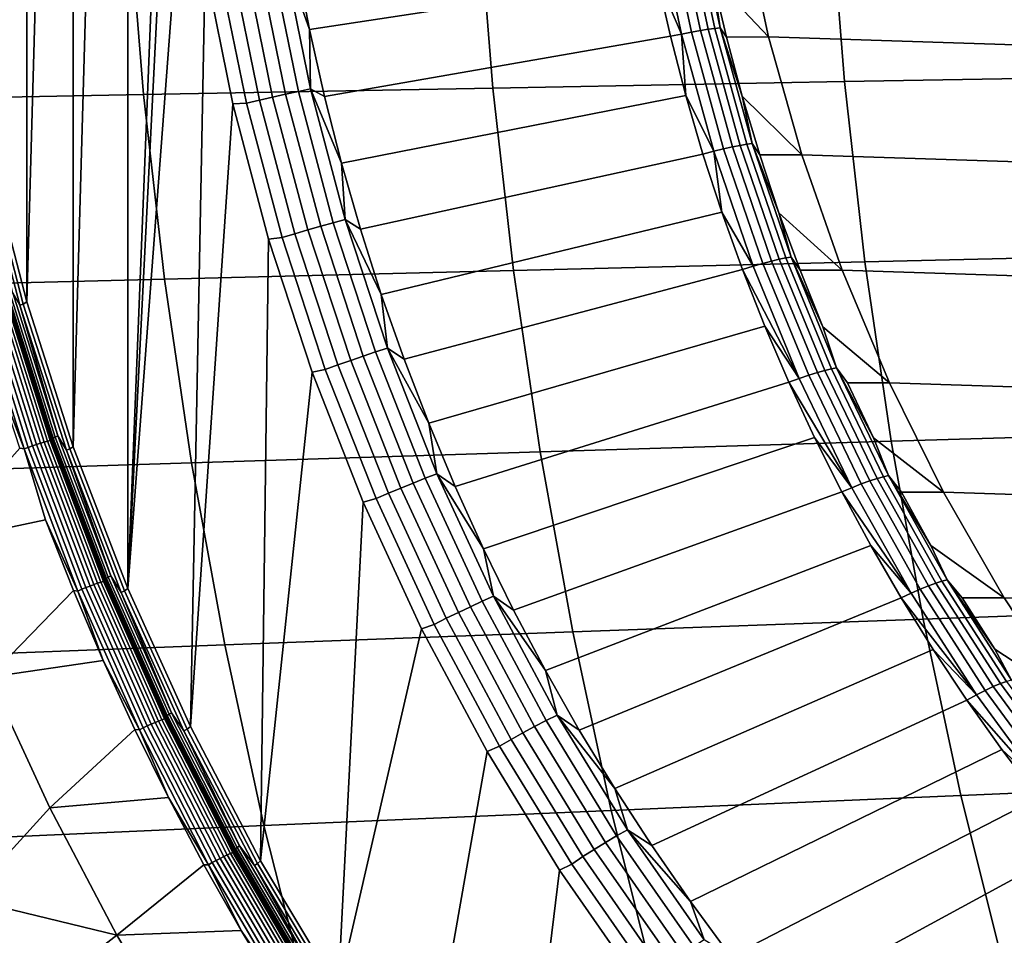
# Model space of a CAD drawing. Header units: metres. Extents: x -240 to 45, y -77 to 27.
# Tile 64 of 256: x -225.97 to -221.88, y -5.76 to -1.95. Entities that reach past the tile are written whole.
import ezdxf

# ---------------------------------------------------------------- set-up
doc = ezdxf.new("R2010")
doc.units = ezdxf.units.M
doc.layers.add('solid_102011X2', color=7, linetype='CONTINUOUS')

msp = doc.modelspace()

# ---------------------------------------------------------------- linework, layer by layer
at = {"layer": 'solid_102011X2'}
for points in [[(-225.521591, 4.31425, 274.42688), (-225.261688, 4.889122, 274.362061), (-225.349045, 0, 274.38385), (-225.521484, -4.31451, 274.426849)], [(-225.748535, -3.724988, 274.483459), (-225.748642, 3.72472, 274.48349), (-225.521591, 4.31425, 274.42688)], [(-225.748535, -3.724988, 274.483459), (-225.521591, 4.31425, 274.42688), (-225.521484, -4.31451, 274.426849)], [(-225.941925, -3.122922, 274.531677), (-225.942001, 3.122645, 274.531677), (-225.748642, 3.72472, 274.48349)], [(-225.941925, -3.122922, 274.531677), (-225.748642, 3.72472, 274.48349), (-225.748535, -3.724988, 274.483459)], [(-226.100983, -2.510355, 274.57132), (-226.101044, 2.510078, 274.57135), (-225.942001, 3.122645, 274.531677)], [(-226.100983, -2.510355, 274.57132), (-225.942001, 3.122645, 274.531677), (-225.941925, -3.122922, 274.531677)], [(-225.521484, -4.31451, 274.426849), (-225.349045, 0, 274.38385), (-225.332642, -0.576247, 274.379761)], [(-225.521484, -4.31451, 274.426849), (-225.332642, -0.576247, 274.379761), (-225.283188, -1.153233, 274.367432)], [(-223.042191, -1.018459, 276.315155), (-207.47673, -1.522566, 272.434235), (-207.584686, -2.020354, 272.461151), (-222.964722, -1.522566, 276.295837)], [(-225.521484, -4.31451, 274.426849), (-225.283188, -1.153233, 274.367432), (-225.200485, -1.728304, 274.346802), (-225.261566, -4.889376, 274.36203)], [(-224.064362, -1.470286, 301.693604), (-225.518875, -1.487967, 300.008423), (-225.456909, -2.259746, 299.966522), (-224.003525, -2.232889, 301.651642)], [(-222.600494, -1.45284, 303.363525), (-224.064362, -1.470286, 301.693604), (-224.003525, -2.232889, 301.651642), (-222.54071, -2.206389, 303.321533)], [(-221.128723, -1.435635, 305.018982), (-222.600494, -1.45284, 303.363525), (-222.54071, -2.206389, 303.321533), (-221.069962, -2.180256, 304.97702)], [(-225.518875, -1.487967, 300.008423), (-226.962509, -1.505879, 298.307037), (-226.899338, -2.286949, 298.265289), (-225.456909, -2.259746, 299.966522)], [(-223.219711, -2.008406, 275.290955), (-223.324982, -1.513009, 275.3172), (-223.282944, -1.507041, 275.353882), (-223.178085, -2.000484, 275.327759)], [(-223.219711, -2.008406, 275.290955), (-223.321594, -1.769477, 275.273254), (-223.324982, -1.513009, 275.3172)], [(-223.178085, -2.000484, 275.327759), (-223.282944, -1.507041, 275.353882), (-223.245163, -1.502054, 275.395111), (-223.140656, -1.993864, 275.369049)], [(-223.140656, -1.993864, 275.369049), (-223.245163, -1.502054, 275.395111), (-223.212143, -1.49811, 275.440308), (-223.10791, -1.988629, 275.414337)], [(-223.10791, -1.988629, 275.414337), (-223.212143, -1.49811, 275.440308), (-223.184296, -1.495259, 275.488953), (-223.080261, -1.984844, 275.463043)], [(-223.080261, -1.984844, 275.463043), (-223.184296, -1.495259, 275.488953), (-223.161972, -1.493537, 275.540436), (-223.05806, -1.982558, 275.514526)], [(-223.05806, -1.982558, 275.514526), (-223.161972, -1.493537, 275.540436), (-223.089905, -1.772403, 275.579865)], [(-223.321594, -1.769477, 275.273254), (-224.765747, -1.98924, 274.389343), (-224.819931, -1.70843, 274.402863), (-223.370743, -1.519814, 275.285522)], [(-223.140121, -1.522465, 275.592407), (-222.964722, -1.522566, 276.295837), (-222.85675, -2.020354, 276.26889), (-223.089905, -1.772403, 275.579865)], [(-222.964722, -1.522566, 276.295837), (-207.584686, -2.020354, 272.461151), (-207.722946, -2.510839, 272.495636), (-222.85675, -2.020354, 276.26889)], [(-225.089264, -1.719498, 274.332001), (-224.974121, -2.283257, 274.303314), (-225.02858, -2.296254, 274.30719), (-225.144379, -1.729286, 274.33606)], [(-225.033997, -1.709958, 274.334259), (-224.919495, -2.27059, 274.305695), (-224.974121, -2.283257, 274.303314), (-225.089264, -1.719498, 274.332001)], [(-224.979279, -1.700786, 274.342773), (-224.865387, -2.258411, 274.314362), (-224.919495, -2.27059, 274.305695), (-225.033997, -1.709958, 274.334259)], [(-224.925812, -1.692099, 274.357422), (-224.8125, -2.246876, 274.329193), (-224.865387, -2.258411, 274.314362), (-224.979279, -1.700786, 274.342773)], [(-224.874252, -1.684005, 274.378082), (-224.761475, -2.236128, 274.349945), (-224.8125, -2.246876, 274.329193), (-224.925812, -1.692099, 274.357422)], [(-224.874252, -1.684005, 274.378082), (-224.819931, -1.70843, 274.402863), (-224.765747, -1.98924, 274.389343)], [(-224.874252, -1.684005, 274.378082), (-224.765747, -1.98924, 274.389343), (-224.761475, -2.236128, 274.349945)], [(-225.261566, -4.889376, 274.36203), (-225.200485, -1.728304, 274.346802), (-225.084625, -2.298764, 274.317932)], [(-225.02858, -2.296254, 274.30719), (-225.084625, -2.298764, 274.317932), (-225.200485, -1.728304, 274.346802), (-225.144379, -1.729286, 274.33606)], [(-223.264999, -2.017462, 275.259155), (-224.703339, -2.268238, 274.373779), (-224.765747, -1.98924, 274.389343), (-223.321594, -1.769477, 275.273254)], [(-223.219711, -2.008406, 275.290955), (-223.264999, -2.017462, 275.259155), (-223.321594, -1.769477, 275.273254)], [(-223.032089, -2.020593, 275.56546), (-223.089905, -1.772403, 275.579865), (-222.85675, -2.020354, 276.26889)], [(-223.05806, -1.982558, 275.514526), (-223.089905, -1.772403, 275.579865), (-223.032089, -2.020593, 275.56546)], [(-224.761475, -2.236128, 274.349945), (-224.765747, -1.98924, 274.389343), (-224.703339, -2.268238, 274.373779)], [(-223.085052, -2.496184, 275.257385), (-223.219711, -2.008406, 275.290955), (-223.178085, -2.000484, 275.327759), (-223.043945, -2.486339, 275.294312)], [(-223.043945, -2.486339, 275.294312), (-223.178085, -2.000484, 275.327759), (-223.140656, -1.993864, 275.369049), (-223.006973, -2.478111, 275.335724)], [(-223.006973, -2.478111, 275.335724), (-223.140656, -1.993864, 275.369049), (-223.10791, -1.988629, 275.414337), (-222.974579, -2.471604, 275.381073)], [(-222.974579, -2.471604, 275.381073), (-223.10791, -1.988629, 275.414337), (-223.080261, -1.984844, 275.463043), (-222.947174, -2.466901, 275.42984)], [(-222.947174, -2.466901, 275.42984), (-223.080261, -1.984844, 275.463043), (-223.05806, -1.982558, 275.514526), (-222.925125, -2.464059, 275.481384)], [(-223.05806, -1.982558, 275.514526), (-223.032089, -2.020593, 275.56546), (-222.966736, -2.26679, 275.549164)], [(-222.925125, -2.464059, 275.481384), (-223.05806, -1.982558, 275.514526), (-222.966736, -2.26679, 275.549164)], [(-223.201019, -2.263537, 275.243195), (-224.632797, -2.545169, 274.356201), (-224.703339, -2.268238, 274.373779), (-223.264999, -2.017462, 275.259155)], [(-223.219711, -2.008406, 275.290955), (-223.201019, -2.263537, 275.243195), (-223.264999, -2.017462, 275.259155)], [(-223.085052, -2.496184, 275.257385), (-223.201019, -2.263537, 275.243195), (-223.219711, -2.008406, 275.290955)], [(-222.966736, -2.26679, 275.549164), (-223.032089, -2.020593, 275.56546), (-222.85675, -2.020354, 276.26889), (-222.718491, -2.510839, 276.234436)], [(-222.85675, -2.020354, 276.26889), (-207.722946, -2.510839, 272.495636), (-207.890717, -2.991101, 272.537445), (-222.718491, -2.510839, 276.234436)], [(-222.54071, -2.206389, 303.321533), (-224.003525, -2.232889, 301.651642), (-223.917648, -2.992098, 301.592407), (-222.45636, -2.956579, 303.262299)], [(-221.069962, -2.180256, 304.97702), (-222.54071, -2.206389, 303.321533), (-222.45636, -2.956579, 303.262299), (-220.987045, -2.921549, 304.917816)], [(-224.003525, -2.232889, 301.651642), (-225.456909, -2.259746, 299.966522), (-225.369446, -3.028093, 299.90741), (-223.917648, -2.992098, 301.592407)], [(-224.8125, -2.246876, 274.329193), (-224.667496, -2.79376, 274.29303), (-224.71965, -2.808104, 274.278046), (-224.865387, -2.258411, 274.314362)], [(-224.761475, -2.236128, 274.349945), (-224.617172, -2.780396, 274.313995), (-224.667496, -2.79376, 274.29303), (-224.8125, -2.246876, 274.329193)], [(-224.761475, -2.236128, 274.349945), (-224.703339, -2.268238, 274.373779), (-224.632797, -2.545169, 274.356201)], [(-224.761475, -2.236128, 274.349945), (-224.632797, -2.545169, 274.356201), (-224.617172, -2.780396, 274.313995)], [(-225.456909, -2.259746, 299.966522), (-226.899338, -2.286949, 298.265289), (-226.810211, -3.06455, 298.206329), (-225.369446, -3.028093, 299.90741)], [(-224.974121, -2.283257, 274.303314), (-224.826767, -2.838997, 274.266571), (-224.880402, -2.855158, 274.270233), (-225.02858, -2.296254, 274.30719)], [(-224.919495, -2.27059, 274.305695), (-224.772964, -2.823246, 274.269165), (-224.826767, -2.838997, 274.266571), (-224.974121, -2.283257, 274.303314)], [(-224.865387, -2.258411, 274.314362), (-224.71965, -2.808104, 274.278046), (-224.772964, -2.823246, 274.269165), (-224.919495, -2.27059, 274.305695)], [(-223.12973, -2.507467, 275.225433), (-224.554153, -2.819779, 274.336609), (-224.632797, -2.545169, 274.356201), (-223.201019, -2.263537, 275.243195)], [(-223.085052, -2.496184, 275.257385), (-223.12973, -2.507467, 275.225433), (-223.201019, -2.263537, 275.243195)], [(-222.893906, -2.510753, 275.531006), (-222.966736, -2.26679, 275.549164), (-222.718491, -2.510839, 276.234436)], [(-222.925125, -2.464059, 275.481384), (-222.966736, -2.26679, 275.549164), (-222.893906, -2.510753, 275.531006)], [(-225.261566, -4.889376, 274.36203), (-225.084625, -2.298764, 274.317932), (-224.935944, -2.86192, 274.280853), (-224.96965, -5.44767, 274.289246)], [(-224.880402, -2.855158, 274.270233), (-224.935944, -2.86192, 274.280853), (-225.084625, -2.298764, 274.317932), (-225.02858, -2.296254, 274.30719)], [(-223.085052, -2.496184, 275.257385), (-223.051178, -2.749021, 275.205841), (-223.12973, -2.507467, 275.225433)], [(-222.921509, -2.974494, 275.216614), (-223.085052, -2.496184, 275.257385), (-223.043945, -2.486339, 275.294312), (-222.881058, -2.962762, 275.253693)], [(-222.921509, -2.974494, 275.216614), (-223.051178, -2.749021, 275.205841), (-223.085052, -2.496184, 275.257385)], [(-222.881058, -2.962762, 275.253693), (-223.043945, -2.486339, 275.294312), (-223.006973, -2.478111, 275.335724), (-222.844604, -2.952958, 275.295227)], [(-222.844604, -2.952958, 275.295227), (-223.006973, -2.478111, 275.335724), (-222.974579, -2.471604, 275.381073), (-222.812637, -2.945204, 275.340698)], [(-222.812637, -2.945204, 275.340698), (-222.974579, -2.471604, 275.381073), (-222.947174, -2.466901, 275.42984), (-222.785553, -2.939599, 275.389557)], [(-222.785553, -2.939599, 275.389557), (-222.947174, -2.466901, 275.42984), (-222.925125, -2.464059, 275.481384), (-222.763687, -2.936213, 275.441132)], [(-222.925125, -2.464059, 275.481384), (-222.893906, -2.510753, 275.531006), (-222.81369, -2.75224, 275.511017)], [(-222.763687, -2.936213, 275.441132), (-222.925125, -2.464059, 275.481384), (-222.81369, -2.75224, 275.511017)], [(-225.971237, -3.136282, 274.545197), (-226.130981, -2.521943, 274.585022), (-226.116165, -2.518056, 274.576691), (-225.956665, -3.131448, 274.536926)], [(-226.000137, -3.085296, 274.559998), (-226.130981, -2.521943, 274.585022), (-225.971237, -3.136282, 274.545197)], [(-225.956665, -3.131448, 274.536926), (-226.116165, -2.518056, 274.576691), (-226.100983, -2.510355, 274.57132), (-225.941925, -3.122922, 274.531677)], [(-223.051178, -2.749021, 275.205841), (-224.467514, -3.091818, 274.315002), (-224.554153, -2.819779, 274.336609), (-223.12973, -2.507467, 275.225433)], [(-222.893906, -2.510753, 275.531006), (-222.718491, -2.510839, 276.234436), (-222.55072, -2.991101, 276.192596), (-222.81369, -2.75224, 275.511017)], [(-222.718491, -2.510839, 276.234436), (-207.890717, -2.991101, 272.537445), (-208.087296, -3.459255, 272.586456), (-222.55072, -2.991101, 276.192596)], [(-224.617172, -2.780396, 274.313995), (-224.632797, -2.545169, 274.356201), (-224.554153, -2.819779, 274.336609)], [(-224.617172, -2.780396, 274.313995), (-224.441833, -3.314898, 274.270264), (-224.491318, -3.330831, 274.249115), (-224.667496, -2.79376, 274.29303)], [(-224.617172, -2.780396, 274.313995), (-224.554153, -2.819779, 274.336609), (-224.467514, -3.091818, 274.315002)], [(-224.617172, -2.780396, 274.313995), (-224.467514, -3.091818, 274.315002), (-224.441833, -3.314898, 274.270264)], [(-222.965439, -2.987968, 275.184479), (-224.37294, -3.361035, 274.291412), (-224.467514, -3.091818, 274.315002), (-223.051178, -2.749021, 275.205841)], [(-222.921509, -2.974494, 275.216614), (-222.965439, -2.987968, 275.184479), (-223.051178, -2.749021, 275.205841)], [(-222.726135, -2.991013, 275.489166), (-222.81369, -2.75224, 275.511017), (-222.55072, -2.991101, 276.192596)], [(-222.763687, -2.936213, 275.441132), (-222.81369, -2.75224, 275.511017), (-222.726135, -2.991013, 275.489166)], [(-224.772964, -2.823246, 274.269165), (-224.594925, -3.365986, 274.224792), (-224.647736, -3.384765, 274.221924), (-224.826767, -2.838997, 274.266571)], [(-224.71965, -2.808104, 274.278046), (-224.542572, -3.347932, 274.233887), (-224.594925, -3.365986, 274.224792), (-224.772964, -2.823246, 274.269165)], [(-224.667496, -2.79376, 274.29303), (-224.491318, -3.330831, 274.249115), (-224.542572, -3.347932, 274.233887), (-224.71965, -2.808104, 274.278046)], [(-224.96965, -5.44767, 274.289246), (-224.935944, -2.86192, 274.280853), (-224.755051, -3.415118, 274.235748)], [(-224.700348, -3.404032, 274.225342), (-224.755051, -3.415118, 274.235748), (-224.935944, -2.86192, 274.280853), (-224.880402, -2.855158, 274.270233)], [(-224.826767, -2.838997, 274.266571), (-224.647736, -3.384765, 274.221924), (-224.700348, -3.404032, 274.225342), (-224.880402, -2.855158, 274.270233)], [(-222.65419, -3.416603, 275.247772), (-222.844604, -2.952958, 275.295227), (-222.812637, -2.945204, 275.340698), (-222.622726, -3.407632, 275.293365)], [(-222.622726, -3.407632, 275.293365), (-222.812637, -2.945204, 275.340698), (-222.785553, -2.939599, 275.389557), (-222.596008, -3.401146, 275.342285)], [(-222.596008, -3.401146, 275.342285), (-222.785553, -2.939599, 275.389557), (-222.763687, -2.936213, 275.441132), (-222.574356, -3.397229, 275.393921)], [(-222.763687, -2.936213, 275.441132), (-222.726135, -2.991013, 275.489166), (-222.631363, -3.226836, 275.465546)], [(-222.574356, -3.397229, 275.393921), (-222.763687, -2.936213, 275.441132), (-222.631363, -3.226836, 275.465546)], [(-220.987045, -2.921549, 304.917816), (-222.45636, -2.956579, 303.262299), (-222.347549, -3.70227, 303.185883), (-220.880096, -3.658386, 304.841492)], [(-222.872604, -3.224082, 275.161316), (-224.270508, -3.627185, 274.265869), (-224.37294, -3.361035, 274.291412), (-222.965439, -2.987968, 275.184479)], [(-222.45636, -2.956579, 303.262299), (-223.917648, -2.992098, 301.592407), (-223.8069, -3.746763, 301.516052), (-222.347549, -3.70227, 303.185883)], [(-222.729706, -3.44152, 275.168793), (-222.965439, -2.987968, 275.184479), (-222.921509, -2.974494, 275.216614)], [(-222.729706, -3.44152, 275.168793), (-222.872604, -3.224082, 275.161316), (-222.965439, -2.987968, 275.184479)], [(-222.729706, -3.44152, 275.168793), (-222.921509, -2.974494, 275.216614), (-222.881058, -2.962762, 275.253693), (-222.690002, -3.427946, 275.206055)], [(-222.690002, -3.427946, 275.206055), (-222.881058, -2.962762, 275.253693), (-222.844604, -2.952958, 275.295227), (-222.65419, -3.416603, 275.247772)], [(-225.369446, -3.028093, 299.90741), (-226.810211, -3.06455, 298.206329), (-226.695251, -3.837506, 298.13028), (-225.256638, -3.791848, 299.831177)], [(-223.917648, -2.992098, 301.592407), (-225.369446, -3.028093, 299.90741), (-225.256638, -3.791848, 299.831177), (-223.8069, -3.746763, 301.516052)], [(-222.726135, -2.991013, 275.489166), (-222.55072, -2.991101, 276.192596), (-222.354156, -3.459255, 276.143585), (-222.631363, -3.226836, 275.465546)], [(-222.55072, -2.991101, 276.192596), (-208.087296, -3.459255, 272.586456), (-208.312271, -3.914308, 272.642548), (-222.354156, -3.459255, 276.143585)], [(-225.90126, -3.716065, 274.565582), (-226.090683, -3.115458, 274.612854), (-226.073792, -3.111061, 274.618683), (-225.884644, -3.710819, 274.571472)], [(-225.884644, -3.710819, 274.571472), (-226.073792, -3.111061, 274.618683), (-226.058167, -3.107241, 274.627594), (-225.869247, -3.706262, 274.580444)], [(-225.869247, -3.706262, 274.580444), (-226.058167, -3.107241, 274.627594), (-226.044312, -3.104128, 274.639313), (-225.855591, -3.702548, 274.592194)], [(-225.855591, -3.702548, 274.592194), (-226.044312, -3.104128, 274.639313), (-226.032715, -3.101827, 274.653381), (-225.844131, -3.699801, 274.606323)], [(-225.844131, -3.699801, 274.606323), (-226.032715, -3.101827, 274.653381), (-226.023773, -3.100415, 274.669403), (-225.835266, -3.698116, 274.622375)], [(-225.840134, -3.696325, 274.591583), (-226.028488, -3.098953, 274.63855), (-226.028366, -3.097686, 274.621155), (-225.840103, -3.694813, 274.574188)], [(-225.840134, -3.696325, 274.591583), (-226.009644, -3.155184, 274.651611), (-226.028488, -3.098953, 274.63855)], [(-225.840103, -3.694813, 274.574188), (-226.028366, -3.097686, 274.621155), (-226.025345, -3.095613, 274.604095), (-225.837204, -3.69234, 274.557159)], [(-225.837204, -3.69234, 274.557159), (-226.025345, -3.095613, 274.604095), (-226.019501, -3.092796, 274.587891), (-225.831528, -3.68898, 274.541016)], [(-226.023773, -3.100415, 274.669403), (-226.001968, -3.154835, 274.682831), (-225.940689, -3.358586, 274.667542)], [(-226.023773, -3.100415, 274.669403), (-225.940689, -3.358586, 274.667542), (-225.875595, -3.561074, 274.651276)], [(-225.835266, -3.698116, 274.622375), (-226.023773, -3.100415, 274.669403), (-225.875595, -3.561074, 274.651276)], [(-225.831528, -3.68898, 274.541016), (-226.019501, -3.092796, 274.587891), (-226.011017, -3.089322, 274.573029), (-225.823242, -3.684836, 274.526215)], [(-225.823242, -3.684836, 274.526215), (-226.011017, -3.089322, 274.573029), (-226.000137, -3.085296, 274.559998), (-225.812607, -3.680034, 274.513245)], [(-225.812607, -3.680034, 274.513245), (-226.000137, -3.085296, 274.559998), (-225.971237, -3.136282, 274.545197)], [(-224.441833, -3.314898, 274.270264), (-224.467514, -3.091818, 274.315002), (-224.37294, -3.361035, 274.291412)], [(-225.952713, -3.734077, 274.567841), (-226.143051, -3.130558, 274.615326), (-226.1259, -3.125374, 274.611145), (-225.935883, -3.727894, 274.563721)], [(-225.952713, -3.734077, 274.567841), (-226.070724, -3.42939, 274.600525), (-226.143051, -3.130558, 274.615326)], [(-225.935883, -3.727894, 274.563721), (-226.1259, -3.125374, 274.611145), (-226.108246, -3.120283, 274.610321), (-225.918533, -3.721821, 274.562988)], [(-225.918533, -3.721821, 274.562988), (-226.108246, -3.120283, 274.610321), (-226.090683, -3.115458, 274.612854), (-225.90126, -3.716065, 274.565582)], [(-225.777115, -3.740002, 274.496796), (-225.971237, -3.136282, 274.545197), (-225.956665, -3.131448, 274.536926), (-225.762848, -3.734238, 274.488586)], [(-225.812607, -3.680034, 274.513245), (-225.971237, -3.136282, 274.545197), (-225.777115, -3.740002, 274.496796)], [(-225.762848, -3.734238, 274.488586), (-225.956665, -3.131448, 274.536926), (-225.941925, -3.122922, 274.531677), (-225.748535, -3.724988, 274.483459)], [(-226.001968, -3.154835, 274.682831), (-226.009644, -3.155184, 274.651611), (-225.948349, -3.358985, 274.636322), (-225.940689, -3.358586, 274.667542)], [(-225.840134, -3.696325, 274.591583), (-225.948349, -3.358985, 274.636322), (-226.009644, -3.155184, 274.651611)], [(-222.772751, -3.457137, 275.136414), (-224.160339, -3.890024, 274.238403), (-224.270508, -3.627185, 274.265869), (-222.872604, -3.224082, 275.161316)], [(-222.729706, -3.44152, 275.168793), (-222.772751, -3.457137, 275.136414), (-222.872604, -3.224082, 275.161316)], [(-222.574356, -3.397229, 275.393921), (-222.631363, -3.226836, 275.465546), (-222.354156, -3.459255, 276.143585), (-222.529449, -3.459475, 275.440125)], [(-224.441833, -3.314898, 274.270264), (-224.236084, -3.837756, 274.218964), (-224.284576, -3.856203, 274.197571), (-224.491318, -3.330831, 274.249115)], [(-224.441833, -3.314898, 274.270264), (-224.37294, -3.361035, 274.291412), (-224.270508, -3.627185, 274.265869)], [(-224.441833, -3.314898, 274.270264), (-224.270508, -3.627185, 274.265869), (-224.236084, -3.837756, 274.218964)], [(-224.542572, -3.347932, 274.233887), (-224.334763, -3.876001, 274.182068), (-224.386002, -3.896903, 274.172699), (-224.594925, -3.365986, 274.224792)], [(-224.491318, -3.330831, 274.249115), (-224.284576, -3.856203, 274.197571), (-224.334763, -3.876001, 274.182068), (-224.542572, -3.347932, 274.233887)], [(-225.940689, -3.358586, 274.667542), (-225.948349, -3.358985, 274.636322), (-225.883209, -3.561516, 274.620087), (-225.875595, -3.561074, 274.651276)], [(-225.840134, -3.696325, 274.591583), (-225.883209, -3.561516, 274.620087), (-225.948349, -3.358985, 274.636322)], [(-224.647736, -3.384765, 274.221924), (-224.437653, -3.918643, 274.169556), (-224.489059, -3.940949, 274.172668), (-224.700348, -3.404032, 274.225342)], [(-224.594925, -3.365986, 274.224792), (-224.386002, -3.896903, 274.172699), (-224.437653, -3.918643, 274.169556), (-224.647736, -3.384765, 274.221924)], [(-222.379242, -3.849792, 275.288239), (-222.596008, -3.401146, 275.342285), (-222.574356, -3.397229, 275.393921), (-222.357834, -3.845358, 275.339935)], [(-222.574356, -3.397229, 275.393921), (-222.529449, -3.459475, 275.440125), (-222.420486, -3.688698, 275.412964)], [(-222.357834, -3.845358, 275.339935), (-222.574356, -3.397229, 275.393921), (-222.420486, -3.688698, 275.412964)], [(-225.952713, -3.734077, 274.567841), (-225.97142, -3.730581, 274.575745), (-226.070724, -3.42939, 274.600525)], [(-224.96965, -5.44767, 274.289246), (-224.755051, -3.415118, 274.235748), (-224.542786, -3.955895, 274.182831), (-224.646729, -5.987534, 274.20874)], [(-224.489059, -3.940949, 274.172668), (-224.542786, -3.955895, 274.182831), (-224.755051, -3.415118, 274.235748), (-224.700348, -3.404032, 274.225342)], [(-222.510376, -3.895491, 275.114105), (-222.729706, -3.44152, 275.168793), (-222.690002, -3.427946, 275.206055), (-222.471527, -3.880127, 275.151581)], [(-222.471527, -3.880127, 275.151581), (-222.690002, -3.427946, 275.206055), (-222.65419, -3.416603, 275.247772), (-222.436447, -3.867287, 275.193481)], [(-222.436447, -3.867287, 275.193481), (-222.65419, -3.416603, 275.247772), (-222.622726, -3.407632, 275.293365), (-222.405548, -3.857133, 275.239227)], [(-222.405548, -3.857133, 275.239227), (-222.622726, -3.407632, 275.293365), (-222.596008, -3.401146, 275.342285), (-222.379242, -3.849792, 275.288239)], [(-222.665985, -3.686911, 275.109802), (-224.042511, -4.149312, 274.209015), (-224.160339, -3.890024, 274.238403), (-222.772751, -3.457137, 275.136414)], [(-222.510376, -3.895491, 275.114105), (-222.772751, -3.457137, 275.136414), (-222.729706, -3.44152, 275.168793)], [(-222.510376, -3.895491, 275.114105), (-222.665985, -3.686911, 275.109802), (-222.772751, -3.457137, 275.136414)], [(-222.420486, -3.688698, 275.412964), (-222.529449, -3.459475, 275.440125), (-222.354156, -3.459255, 276.143585), (-222.129181, -3.914308, 276.087494)], [(-222.354156, -3.459255, 276.143585), (-208.312271, -3.914308, 272.642548), (-208.564392, -4.353688, 272.705414), (-222.129181, -3.914308, 276.087494)], [(-225.875595, -3.561074, 274.651276), (-225.883209, -3.561516, 274.620087), (-225.814301, -3.762698, 274.602905), (-225.806702, -3.762222, 274.634094)], [(-225.840134, -3.696325, 274.591583), (-225.814301, -3.762698, 274.602905), (-225.883209, -3.561516, 274.620087)], [(-225.835266, -3.698116, 274.622375), (-225.875595, -3.561074, 274.651276), (-225.806702, -3.762222, 274.634094)], [(-224.236084, -3.837756, 274.218964), (-224.270508, -3.627185, 274.265869), (-224.160339, -3.890024, 274.238403)], [(-225.610825, -4.273138, 274.485992), (-225.831528, -3.68898, 274.541016), (-225.823242, -3.684836, 274.526215), (-225.602798, -4.268338, 274.471252)], [(-225.602798, -4.268338, 274.471252), (-225.823242, -3.684836, 274.526215), (-225.812607, -3.680034, 274.513245), (-225.592453, -4.262775, 274.458374)], [(-225.592453, -4.262775, 274.458374), (-225.812607, -3.680034, 274.513245), (-225.777115, -3.740002, 274.496796)], [(-220.880096, -3.658386, 304.841492), (-222.347549, -3.70227, 303.185883), (-222.214478, -4.442327, 303.092438), (-220.749298, -4.389645, 304.748108)], [(-225.712784, -4.318279, 274.508087), (-225.935883, -3.727894, 274.563721), (-225.918533, -3.721821, 274.562988), (-225.695801, -4.311244, 274.507446)], [(-225.695801, -4.311244, 274.507446), (-225.918533, -3.721821, 274.562988), (-225.90126, -3.716065, 274.565582), (-225.678879, -4.304575, 274.510132)], [(-225.678879, -4.304575, 274.510132), (-225.90126, -3.716065, 274.565582), (-225.884644, -3.710819, 274.571472), (-225.662567, -4.298498, 274.516113)], [(-225.662567, -4.298498, 274.516113), (-225.884644, -3.710819, 274.571472), (-225.869247, -3.706262, 274.580444), (-225.647446, -4.293217, 274.525146)], [(-225.647446, -4.293217, 274.525146), (-225.869247, -3.706262, 274.580444), (-225.855591, -3.702548, 274.592194), (-225.634018, -4.288913, 274.536957)], [(-225.634018, -4.288913, 274.536957), (-225.855591, -3.702548, 274.592194), (-225.844131, -3.699801, 274.606323), (-225.622726, -4.285729, 274.551117)], [(-225.622726, -4.285729, 274.551117), (-225.844131, -3.699801, 274.606323), (-225.835266, -3.698116, 274.622375), (-225.613953, -4.283775, 274.567169)], [(-225.619003, -4.281645, 274.536438), (-225.840134, -3.696325, 274.591583), (-225.840103, -3.694813, 274.574188), (-225.619049, -4.279895, 274.519073)], [(-225.619003, -4.281645, 274.536438), (-225.814301, -3.762698, 274.602905), (-225.840134, -3.696325, 274.591583)], [(-225.619049, -4.279895, 274.519073), (-225.840103, -3.694813, 274.574188), (-225.837204, -3.69234, 274.557159), (-225.616302, -4.27703, 274.502106)], [(-225.616302, -4.27703, 274.502106), (-225.837204, -3.69234, 274.557159), (-225.831528, -3.68898, 274.541016), (-225.610825, -4.273138, 274.485992)], [(-225.835266, -3.698116, 274.622375), (-225.806702, -3.762222, 274.634094), (-225.734024, -3.961956, 274.615967)], [(-225.835266, -3.698116, 274.622375), (-225.734024, -3.961956, 274.615967), (-225.657608, -4.160199, 274.596924)], [(-225.613953, -4.283775, 274.567169), (-225.835266, -3.698116, 274.622375), (-225.657608, -4.160199, 274.596924)], [(-225.535324, -4.3244, 274.431854), (-225.762848, -3.734238, 274.488586), (-225.748535, -3.724988, 274.483459), (-225.521484, -4.31451, 274.426849)], [(-222.552414, -3.913186, 275.081482), (-223.91713, -4.404814, 274.177765), (-224.042511, -4.149312, 274.209015), (-222.665985, -3.686911, 275.109802)], [(-222.347549, -3.70227, 303.185883), (-223.8069, -3.746763, 301.516052), (-223.671432, -4.495736, 301.422638), (-222.214478, -4.442327, 303.092438)], [(-222.510376, -3.895491, 275.114105), (-222.552414, -3.913186, 275.081482), (-222.665985, -3.686911, 275.109802)], [(-222.357834, -3.845358, 275.339935), (-222.420486, -3.688698, 275.412964), (-222.129181, -3.914308, 276.087494), (-222.304596, -3.91428, 275.384064)], [(-225.952713, -3.734077, 274.567841), (-225.863815, -4.028652, 274.548889), (-226.323059, -4.126591, 274.789642), (-225.97142, -3.730581, 274.575745)], [(-225.729248, -4.325441, 274.512115), (-225.952713, -3.734077, 274.567841), (-225.935883, -3.727894, 274.563721), (-225.712784, -4.318279, 274.508087)], [(-225.729248, -4.325441, 274.512115), (-225.863815, -4.028652, 274.548889), (-225.952713, -3.734077, 274.567841)], [(-225.806702, -3.762222, 274.634094), (-225.814301, -3.762698, 274.602905), (-225.741592, -3.962461, 274.584778), (-225.734024, -3.961956, 274.615967)], [(-225.619003, -4.281645, 274.536438), (-225.741592, -3.962461, 274.584778), (-225.814301, -3.762698, 274.602905)], [(-225.549255, -4.331076, 274.440002), (-225.777115, -3.740002, 274.496796), (-225.762848, -3.734238, 274.488586), (-225.535324, -4.3244, 274.431854)], [(-225.592453, -4.262775, 274.458374), (-225.777115, -3.740002, 274.496796), (-225.549255, -4.331076, 274.440002)], [(-223.8069, -3.746763, 301.516052), (-225.256638, -3.791848, 299.831177), (-225.118683, -4.54985, 299.737885), (-223.671432, -4.495736, 301.422638)], [(-225.256638, -3.791848, 299.831177), (-226.695251, -3.837506, 298.13028), (-226.554657, -4.604644, 298.037292), (-225.118683, -4.54985, 299.737885)], [(-224.236084, -3.837756, 274.218964), (-224.000641, -4.347135, 274.160248), (-224.048004, -4.368029, 274.13858), (-224.284576, -3.856203, 274.197571)], [(-224.236084, -3.837756, 274.218964), (-224.160339, -3.890024, 274.238403), (-224.042511, -4.149312, 274.209015)], [(-224.236084, -3.837756, 274.218964), (-224.042511, -4.149312, 274.209015), (-224.000641, -4.347135, 274.160248)], [(-222.136093, -4.283834, 275.227631), (-222.379242, -3.849792, 275.288239), (-222.357834, -3.845358, 275.339935), (-222.114975, -4.2789, 275.279388)], [(-222.357834, -3.845358, 275.339935), (-222.304596, -3.91428, 275.384064), (-222.181885, -4.135996, 275.353485)], [(-222.114975, -4.2789, 275.279388), (-222.357834, -3.845358, 275.339935), (-222.181885, -4.135996, 275.353485)], [(-224.334763, -3.876001, 274.182068), (-224.09697, -4.390456, 274.122772), (-224.146927, -4.414131, 274.113098), (-224.386002, -3.896903, 274.172699)], [(-224.284576, -3.856203, 274.197571), (-224.048004, -4.368029, 274.13858), (-224.09697, -4.390456, 274.122772), (-224.334763, -3.876001, 274.182068)], [(-222.264328, -4.334686, 275.052734), (-222.510376, -3.895491, 275.114105), (-222.471527, -3.880127, 275.151581), (-222.226471, -4.31759, 275.090485)], [(-222.226471, -4.31759, 275.090485), (-222.471527, -3.880127, 275.151581), (-222.436447, -3.867287, 275.193481), (-222.192184, -4.303302, 275.132568)], [(-222.192184, -4.303302, 275.132568), (-222.436447, -3.867287, 275.193481), (-222.405548, -3.857133, 275.239227), (-222.161942, -4.292003, 275.178467)], [(-222.161942, -4.292003, 275.178467), (-222.405548, -3.857133, 275.239227), (-222.379242, -3.849792, 275.288239), (-222.136093, -4.283834, 275.227631)], [(-224.437653, -3.918643, 274.169556), (-224.19725, -4.438757, 274.109619), (-224.247284, -4.464024, 274.112396), (-224.489059, -3.940949, 274.172668)], [(-224.386002, -3.896903, 274.172699), (-224.146927, -4.414131, 274.113098), (-224.19725, -4.438757, 274.109619), (-224.437653, -3.918643, 274.169556)], [(-222.432129, -4.135746, 275.051483), (-223.784332, -4.656295, 274.144653), (-223.91713, -4.404814, 274.177765), (-222.552414, -3.913186, 275.081482)], [(-222.264328, -4.334686, 275.052734), (-222.552414, -3.913186, 275.081482), (-222.510376, -3.895491, 275.114105)], [(-222.264328, -4.334686, 275.052734), (-222.432129, -4.135746, 275.051483), (-222.552414, -3.913186, 275.081482)], [(-222.304596, -3.91428, 275.384064), (-222.129181, -3.914308, 276.087494), (-221.87706, -4.353688, 276.024628), (-222.181885, -4.135996, 275.353485)], [(-222.129181, -3.914308, 276.087494), (-208.564392, -4.353688, 272.705414), (-208.842621, -4.77562, 272.77478), (-221.87706, -4.353688, 276.024628)], [(-225.734024, -3.961956, 274.615967), (-225.741592, -3.962461, 274.584778), (-225.665161, -4.160734, 274.565735), (-225.657608, -4.160199, 274.596924)], [(-225.619003, -4.281645, 274.536438), (-225.665161, -4.160734, 274.565735), (-225.741592, -3.962461, 274.584778)], [(-224.646729, -5.987534, 274.20874), (-224.542786, -3.955895, 274.182831), (-224.299973, -4.482344, 274.122284)], [(-224.247284, -4.464024, 274.112396), (-224.299973, -4.482344, 274.122284), (-224.542786, -3.955895, 274.182831), (-224.489059, -3.940949, 274.172668)], [(-226.098953, -4.683498, 274.733185), (-226.323059, -4.126591, 274.789642), (-225.863815, -4.028652, 274.548889), (-225.748032, -4.323363, 274.52002)], [(-225.729248, -4.325441, 274.512115), (-225.748032, -4.323363, 274.52002), (-225.863815, -4.028652, 274.548889)], [(-225.657608, -4.160199, 274.596924), (-225.665161, -4.160734, 274.565735), (-225.585007, -4.357442, 274.545746), (-225.577469, -4.356878, 274.576935)], [(-225.619003, -4.281645, 274.536438), (-225.585007, -4.357442, 274.545746), (-225.665161, -4.160734, 274.565735)], [(-225.613953, -4.283775, 274.567169), (-225.657608, -4.160199, 274.596924), (-225.577469, -4.356878, 274.576935)], [(-224.000641, -4.347135, 274.160248), (-224.042511, -4.149312, 274.209015), (-223.91713, -4.404814, 274.177765)], [(-222.305252, -4.354378, 275.019867), (-223.644211, -4.903526, 274.109711), (-223.784332, -4.656295, 274.144653), (-222.432129, -4.135746, 275.051483)], [(-222.264328, -4.334686, 275.052734), (-222.305252, -4.354378, 275.019867), (-222.432129, -4.135746, 275.051483)], [(-222.114975, -4.2789, 275.279388), (-222.181885, -4.135996, 275.353485), (-221.87706, -4.353688, 276.024628), (-222.052475, -4.353627, 275.321198)], [(-225.42424, -4.87904, 274.446686), (-225.678879, -4.304575, 274.510132), (-225.662567, -4.298498, 274.516113), (-225.408295, -4.872151, 274.452759)], [(-225.408295, -4.872151, 274.452759), (-225.662567, -4.298498, 274.516113), (-225.647446, -4.293217, 274.525146), (-225.393478, -4.866165, 274.461884)], [(-225.393478, -4.866165, 274.461884), (-225.647446, -4.293217, 274.525146), (-225.634018, -4.288913, 274.536957), (-225.380295, -4.861285, 274.473724)], [(-225.380295, -4.861285, 274.473724), (-225.634018, -4.288913, 274.536957), (-225.622726, -4.285729, 274.551117), (-225.369202, -4.857676, 274.487946)], [(-225.369202, -4.857676, 274.487946), (-225.622726, -4.285729, 274.551117), (-225.613953, -4.283775, 274.567169), (-225.36055, -4.85546, 274.504028)], [(-225.365952, -4.851028, 274.455994), (-225.619049, -4.279895, 274.519073), (-225.616302, -4.27703, 274.502106), (-225.363373, -4.847781, 274.439026)], [(-225.365799, -4.853013, 274.473328), (-225.619003, -4.281645, 274.536438), (-225.619049, -4.279895, 274.519073), (-225.365952, -4.851028, 274.455994)], [(-225.365799, -4.853013, 274.473328), (-225.585007, -4.357442, 274.545746), (-225.619003, -4.281645, 274.536438)], [(-225.363373, -4.847781, 274.439026), (-225.616302, -4.27703, 274.502106), (-225.610825, -4.273138, 274.485992), (-225.358139, -4.84337, 274.422974)], [(-225.613953, -4.283775, 274.567169), (-225.577469, -4.356878, 274.576935), (-225.493652, -4.551919, 274.556061)], [(-225.613953, -4.283775, 274.567169), (-225.493652, -4.551919, 274.556061), (-225.406174, -4.745247, 274.534271)], [(-225.36055, -4.85546, 274.504028), (-225.613953, -4.283775, 274.567169), (-225.406174, -4.745247, 274.534271)], [(-225.358139, -4.84337, 274.422974), (-225.610825, -4.273138, 274.485992), (-225.602798, -4.268338, 274.471252), (-225.350388, -4.837929, 274.408325)], [(-225.350388, -4.837929, 274.408325), (-225.602798, -4.268338, 274.471252), (-225.592453, -4.262775, 274.458374), (-225.340363, -4.831625, 274.395508)], [(-225.340363, -4.831625, 274.395508), (-225.592453, -4.262775, 274.458374), (-225.549255, -4.331076, 274.440002)], [(-221.922348, -4.722992, 275.065277), (-222.192184, -4.303302, 275.132568), (-222.161942, -4.292003, 275.178467), (-221.892807, -4.710591, 275.111359)], [(-221.892807, -4.710591, 275.111359), (-222.161942, -4.292003, 275.178467), (-222.136093, -4.283834, 275.227631), (-221.867477, -4.701626, 275.160645)], [(-221.867477, -4.701626, 275.160645), (-222.136093, -4.283834, 275.227631), (-222.114975, -4.2789, 275.279388), (-221.846664, -4.696211, 275.212494)], [(-222.114975, -4.2789, 275.279388), (-222.052475, -4.353627, 275.321198), (-221.916504, -4.56696, 275.287323)], [(-221.846664, -4.696211, 275.212494), (-222.114975, -4.2789, 275.279388), (-221.916504, -4.56696, 275.287323)], [(-226.098953, -4.683498, 274.733185), (-225.748032, -4.323363, 274.52002), (-225.62413, -4.614469, 274.489166)], [(-225.729248, -4.325441, 274.512115), (-225.62413, -4.614469, 274.489166), (-225.748032, -4.323363, 274.52002)], [(-225.473373, -4.902691, 274.448364), (-225.729248, -4.325441, 274.512115), (-225.712784, -4.318279, 274.508087), (-225.457336, -4.894573, 274.444458)], [(-225.473373, -4.902691, 274.448364), (-225.62413, -4.614469, 274.489166), (-225.729248, -4.325441, 274.512115)], [(-225.457336, -4.894573, 274.444458), (-225.712784, -4.318279, 274.508087), (-225.695801, -4.311244, 274.507446), (-225.440765, -4.8866, 274.443909)], [(-225.440765, -4.8866, 274.443909), (-225.695801, -4.311244, 274.507446), (-225.678879, -4.304575, 274.510132), (-225.42424, -4.87904, 274.446686)], [(-225.288422, -4.907506, 274.374969), (-225.549255, -4.331076, 274.440002), (-225.535324, -4.3244, 274.431854), (-225.274902, -4.899942, 274.366943)], [(-225.340363, -4.831625, 274.395508), (-225.549255, -4.331076, 274.440002), (-225.288422, -4.907506, 274.374969)], [(-225.274902, -4.899942, 274.366943), (-225.535324, -4.3244, 274.431854), (-225.521484, -4.31451, 274.426849), (-225.261566, -4.889376, 274.36203)], [(-221.992523, -4.757438, 274.984985), (-222.305252, -4.354378, 275.019867), (-222.264328, -4.334686, 275.052734)], [(-221.992523, -4.757438, 274.984985), (-222.264328, -4.334686, 275.052734), (-222.226471, -4.31759, 275.090485), (-221.955734, -4.738674, 275.02298)], [(-221.955734, -4.738674, 275.02298), (-222.226471, -4.31759, 275.090485), (-222.192184, -4.303302, 275.132568), (-221.922348, -4.722992, 275.065277)], [(-225.577469, -4.356878, 274.576935), (-225.585007, -4.357442, 274.545746), (-225.50116, -4.55251, 274.524841), (-225.493652, -4.551919, 274.556061)], [(-225.365799, -4.853013, 274.473328), (-225.50116, -4.55251, 274.524841), (-225.585007, -4.357442, 274.545746)], [(-224.048004, -4.368029, 274.13858), (-223.782425, -4.864513, 274.072357), (-223.830032, -4.889488, 274.056213), (-224.09697, -4.390456, 274.122772)], [(-224.000641, -4.347135, 274.160248), (-223.736328, -4.841243, 274.09436), (-223.782425, -4.864513, 274.072357), (-224.048004, -4.368029, 274.13858)], [(-224.000641, -4.347135, 274.160248), (-223.91713, -4.404814, 274.177765), (-223.784332, -4.656295, 274.144653)], [(-224.000641, -4.347135, 274.160248), (-223.784332, -4.656295, 274.144653), (-223.736328, -4.841243, 274.09436)], [(-222.171906, -4.568878, 274.986603), (-223.496933, -5.146282, 274.072998), (-223.644211, -4.903526, 274.109711), (-222.305252, -4.354378, 275.019867)], [(-221.992523, -4.757438, 274.984985), (-222.171906, -4.568878, 274.986603), (-222.305252, -4.354378, 275.019867)], [(-222.052475, -4.353627, 275.321198), (-221.87706, -4.353688, 276.024628), (-221.598831, -4.77562, 275.955261), (-221.916504, -4.56696, 275.287323)], [(-221.87706, -4.353688, 276.024628), (-208.842621, -4.77562, 272.77478), (-209.146301, -5.17911, 272.850494), (-221.598831, -4.77562, 275.955261)], [(-224.146927, -4.414131, 274.113098), (-223.878555, -4.915855, 274.046173), (-223.927368, -4.94328, 274.042328), (-224.19725, -4.438757, 274.109619)], [(-224.09697, -4.390456, 274.122772), (-223.830032, -4.889488, 274.056213), (-223.878555, -4.915855, 274.046173), (-224.146927, -4.414131, 274.113098)], [(-220.749298, -4.389645, 304.748108), (-222.214478, -4.442327, 303.092438), (-222.057312, -5.175617, 302.982056), (-220.594818, -5.114202, 304.637817)], [(-224.19725, -4.438757, 274.109619), (-223.927368, -4.94328, 274.042328), (-223.975876, -4.971419, 274.044708), (-224.247284, -4.464024, 274.112396)], [(-222.214478, -4.442327, 303.092438), (-223.671432, -4.495736, 301.422638), (-223.511444, -5.237873, 301.312317), (-222.057312, -5.175617, 302.982056)], [(-223.671432, -4.495736, 301.422638), (-225.118683, -4.54985, 299.737885), (-224.955734, -5.300942, 299.627747), (-223.511444, -5.237873, 301.312317)], [(-224.646729, -5.987534, 274.20874), (-224.299973, -4.482344, 274.122284), (-224.027374, -4.992944, 274.054321), (-224.293884, -6.507129, 274.120758)], [(-223.975876, -4.971419, 274.044708), (-224.027374, -4.992944, 274.054321), (-224.299973, -4.482344, 274.122284), (-224.247284, -4.464024, 274.112396)], [(-225.118683, -4.54985, 299.737885), (-226.554657, -4.604644, 298.037292), (-226.38858, -5.364794, 297.92746), (-224.955734, -5.300942, 299.627747)], [(-225.493652, -4.551919, 274.556061), (-225.50116, -4.55251, 274.524841), (-225.413651, -4.745866, 274.503021), (-225.406174, -4.745247, 274.534271)], [(-225.365799, -4.853013, 274.473328), (-225.413651, -4.745866, 274.503021), (-225.50116, -4.55251, 274.524841)], [(-222.032227, -4.779042, 274.951782), (-223.34259, -5.38434, 274.034515), (-223.496933, -5.146282, 274.072998), (-222.171906, -4.568878, 274.986603)], [(-221.992523, -4.757438, 274.984985), (-222.032227, -4.779042, 274.951782), (-222.171906, -4.568878, 274.986603)], [(-221.846664, -4.696211, 275.212494), (-221.916504, -4.56696, 275.287323), (-221.598831, -4.77562, 275.955261), (-221.774094, -4.775785, 275.251801)], [(-225.846619, -5.227508, 274.669586), (-226.098953, -4.683498, 274.733185), (-225.62413, -4.614469, 274.489166), (-225.492233, -4.901723, 274.456329)], [(-225.473373, -4.902691, 274.448364), (-225.492233, -4.901723, 274.456329), (-225.62413, -4.614469, 274.489166)], [(-223.736328, -4.841243, 274.09436), (-223.784332, -4.656295, 274.144653), (-223.644211, -4.903526, 274.109711)], [(-226.191422, -5.606505, 274.8508), (-226.416138, -5.149837, 274.907715), (-226.098953, -4.683498, 274.733185), (-225.846619, -5.227508, 274.669586)], [(-221.599182, -5.111311, 275.038177), (-221.892807, -4.710591, 275.111359), (-221.867477, -4.701626, 275.160645), (-221.574417, -5.101583, 275.087585)], [(-225.406174, -4.745247, 274.534271), (-225.413651, -4.745866, 274.503021), (-225.32254, -4.937438, 274.480316), (-225.315079, -4.936791, 274.511566)], [(-225.365799, -4.853013, 274.473328), (-225.32254, -4.937438, 274.480316), (-225.413651, -4.745866, 274.503021)], [(-225.36055, -4.85546, 274.504028), (-225.406174, -4.745247, 274.534271), (-225.315079, -4.936791, 274.511566)], [(-221.695984, -5.162142, 274.911041), (-221.992523, -4.757438, 274.984985), (-221.955734, -4.738674, 275.02298), (-221.66037, -5.141783, 274.949341)], [(-221.66037, -5.141783, 274.949341), (-221.955734, -4.738674, 275.02298), (-221.922348, -4.722992, 275.065277), (-221.62796, -5.124767, 274.991882)], [(-221.62796, -5.124767, 274.991882), (-221.922348, -4.722992, 275.065277), (-221.892807, -4.710591, 275.111359), (-221.599182, -5.111311, 275.038177)], [(-221.886322, -4.984672, 274.915405), (-223.181335, -5.617486, 273.994324), (-223.34259, -5.38434, 274.034515), (-222.032227, -4.779042, 274.951782)], [(-221.695984, -5.162142, 274.911041), (-222.032227, -4.779042, 274.951782), (-221.992523, -4.757438, 274.984985)], [(-221.695984, -5.162142, 274.911041), (-221.886322, -4.984672, 274.915405), (-222.032227, -4.779042, 274.951782)], [(-225.066833, -5.391743, 274.337646), (-225.350388, -4.837929, 274.408325), (-225.340363, -4.831625, 274.395508), (-225.057175, -5.384717, 274.324921)], [(-225.057175, -5.384717, 274.324921), (-225.340363, -4.831625, 274.395508), (-225.288422, -4.907506, 274.374969)], [(-225.138153, -5.437557, 274.375458), (-225.42424, -4.87904, 274.446686), (-225.408295, -4.872151, 274.452759), (-225.12262, -5.42988, 274.381622)], [(-225.12262, -5.42988, 274.381622), (-225.408295, -4.872151, 274.452759), (-225.393478, -4.866165, 274.461884), (-225.108154, -5.423209, 274.390839)], [(-225.108154, -5.423209, 274.390839), (-225.393478, -4.866165, 274.461884), (-225.380295, -4.861285, 274.473724), (-225.095261, -5.417771, 274.402771)], [(-225.095261, -5.417771, 274.402771), (-225.380295, -4.861285, 274.473724), (-225.369202, -4.857676, 274.487946), (-225.084366, -5.413749, 274.417053)], [(-225.084366, -5.413749, 274.417053), (-225.369202, -4.857676, 274.487946), (-225.36055, -4.85546, 274.504028), (-225.075851, -5.41128, 274.433167)], [(-225.081635, -5.406342, 274.385101), (-225.365952, -4.851028, 274.455994), (-225.363373, -4.847781, 274.439026), (-225.079239, -5.402723, 274.368195)], [(-225.08136, -5.408553, 274.402405), (-225.365799, -4.853013, 274.473328), (-225.365952, -4.851028, 274.455994), (-225.081635, -5.406342, 274.385101)], [(-225.08136, -5.408553, 274.402405), (-225.32254, -4.937438, 274.480316), (-225.365799, -4.853013, 274.473328)], [(-225.079239, -5.402723, 274.368195), (-225.363373, -4.847781, 274.439026), (-225.358139, -4.84337, 274.422974), (-225.074265, -5.397807, 274.352203)], [(-225.36055, -4.85546, 274.504028), (-225.315079, -4.936791, 274.511566), (-225.220383, -5.126479, 274.488007)], [(-225.36055, -4.85546, 274.504028), (-225.220383, -5.126479, 274.488007), (-225.122147, -5.314239, 274.463531)], [(-225.075851, -5.41128, 274.433167), (-225.36055, -4.85546, 274.504028), (-225.122147, -5.314239, 274.463531)], [(-225.074265, -5.397807, 274.352203), (-225.358139, -4.84337, 274.422974), (-225.350388, -4.837929, 274.408325), (-225.066833, -5.391743, 274.337646)], [(-223.782425, -4.864513, 274.072357), (-223.48877, -5.34391, 273.999146), (-223.534866, -5.371346, 273.982635), (-223.830032, -4.889488, 274.056213)], [(-223.736328, -4.841243, 274.09436), (-223.444092, -5.318347, 274.021484), (-223.48877, -5.34391, 273.999146), (-223.782425, -4.864513, 274.072357)], [(-223.736328, -4.841243, 274.09436), (-223.644211, -4.903526, 274.109711), (-223.496933, -5.146282, 274.072998)], [(-223.736328, -4.841243, 274.09436), (-223.496933, -5.146282, 274.072998), (-223.444092, -5.318347, 274.021484)], [(-225.846619, -5.227508, 274.669586), (-225.492233, -4.901723, 274.456329), (-225.352478, -5.184919, 274.421539)], [(-225.473373, -4.902691, 274.448364), (-225.352478, -5.184919, 274.421539), (-225.492233, -4.901723, 274.456329)], [(-225.185913, -5.463916, 274.376801), (-225.473373, -4.902691, 274.448364), (-225.457336, -4.894573, 274.444458), (-225.170349, -5.454868, 274.373016)], [(-225.185913, -5.463916, 274.376801), (-225.352478, -5.184919, 274.421539), (-225.473373, -4.902691, 274.448364)], [(-225.170349, -5.454868, 274.373016), (-225.457336, -4.894573, 274.444458), (-225.440765, -4.8866, 274.443909), (-225.154251, -5.445982, 274.372559)], [(-225.154251, -5.445982, 274.372559), (-225.440765, -4.8866, 274.443909), (-225.42424, -4.87904, 274.446686), (-225.138153, -5.437557, 274.375458)], [(-224.995514, -5.467332, 274.301941), (-225.288422, -4.907506, 274.374969), (-225.274902, -4.899942, 274.366943), (-224.982452, -5.458905, 274.294006)], [(-225.057175, -5.384717, 274.324921), (-225.288422, -4.907506, 274.374969), (-224.995514, -5.467332, 274.301941)], [(-224.982452, -5.458905, 274.294006), (-225.274902, -4.899942, 274.366943), (-225.261566, -4.889376, 274.36203), (-224.96965, -5.44767, 274.289246)], [(-223.830032, -4.889488, 274.056213), (-223.534866, -5.371346, 273.982635), (-223.581802, -5.400311, 273.972168), (-223.878555, -4.915855, 274.046173)], [(-225.315079, -4.936791, 274.511566), (-225.32254, -4.937438, 274.480316), (-225.227829, -5.127151, 274.456696), (-225.220383, -5.126479, 274.488007)], [(-225.08136, -5.408553, 274.402405), (-225.227829, -5.127151, 274.456696), (-225.32254, -4.937438, 274.480316)], [(-223.927368, -4.94328, 274.042328), (-223.628967, -5.430439, 273.967926), (-223.675766, -5.461351, 273.96991), (-223.975876, -4.971419, 274.044708)], [(-223.878555, -4.915855, 274.046173), (-223.581802, -5.400311, 273.972168), (-223.628967, -5.430439, 273.967926), (-223.927368, -4.94328, 274.042328)], [(-224.293884, -6.507129, 274.120758), (-224.027374, -4.992944, 274.054321), (-223.7258, -5.486159, 273.979126), (-223.912308, -7.004689, 274.025635)], [(-223.675766, -5.461351, 273.96991), (-223.7258, -5.486159, 273.979126), (-224.027374, -4.992944, 274.054321), (-223.975876, -4.971419, 274.044708)], [(-221.734344, -5.185574, 274.877502), (-223.013336, -5.845505, 273.952423), (-223.181335, -5.617486, 273.994324), (-221.886322, -4.984672, 274.915405)], [(-221.695984, -5.162142, 274.911041), (-221.734344, -5.185574, 274.877502), (-221.886322, -4.984672, 274.915405)], [(-220.594818, -5.114202, 304.637817), (-222.057312, -5.175617, 302.982056), (-221.876312, -5.901028, 302.85495), (-220.416916, -5.830958, 304.510803)], [(-225.220383, -5.126479, 274.488007), (-225.227829, -5.127151, 274.456696), (-225.129562, -5.314932, 274.43219), (-225.122147, -5.314239, 274.463531)], [(-225.08136, -5.408553, 274.402405), (-225.129562, -5.314932, 274.43219), (-225.227829, -5.127151, 274.456696)], [(-223.444092, -5.318347, 274.021484), (-223.496933, -5.146282, 274.072998), (-223.34259, -5.38434, 274.034515)], [(-225.56691, -5.757231, 274.599121), (-225.846619, -5.227508, 274.669586), (-225.352478, -5.184919, 274.421539), (-225.204956, -5.463832, 274.384827)], [(-225.185913, -5.463916, 274.376801), (-225.204956, -5.463832, 274.384827), (-225.352478, -5.184919, 274.421539)], [(-222.057312, -5.175617, 302.982056), (-223.511444, -5.237873, 301.312317), (-223.327194, -5.972051, 301.185242), (-221.876312, -5.901028, 302.85495)], [(-221.576431, -5.381557, 274.838135), (-222.83873, -6.068192, 273.908905), (-223.013336, -5.845505, 273.952423), (-221.734344, -5.185574, 274.877502)], [(-226.191422, -5.606505, 274.8508), (-225.846619, -5.227508, 274.669586), (-225.56691, -5.757231, 274.599121)], [(-223.511444, -5.237873, 301.312317), (-224.955734, -5.300942, 299.627747), (-224.768066, -6.04399, 299.500885), (-223.327194, -5.972051, 301.185242)], [(-224.955734, -5.300942, 299.627747), (-226.38858, -5.364794, 297.92746), (-226.197327, -6.116808, 297.800934), (-224.768066, -6.04399, 299.500885)], [(-225.122147, -5.314239, 274.463531), (-225.129562, -5.314932, 274.43219), (-225.027786, -5.500712, 274.40683), (-225.020386, -5.5, 274.438202)], [(-225.08136, -5.408553, 274.402405), (-225.027786, -5.500712, 274.40683), (-225.129562, -5.314932, 274.43219)], [(-225.075851, -5.41128, 274.433167), (-225.122147, -5.314239, 274.463531), (-225.020386, -5.5, 274.438202)], [(-223.444092, -5.318347, 274.021484), (-223.124924, -5.77677, 273.941925), (-223.168076, -5.804536, 273.919189), (-223.48877, -5.34391, 273.999146)], [(-223.444092, -5.318347, 274.021484), (-223.34259, -5.38434, 274.034515), (-223.181335, -5.617486, 273.994324)], [(-223.444092, -5.318347, 274.021484), (-223.181335, -5.617486, 273.994324), (-223.124924, -5.77677, 273.941925)], [(-223.48877, -5.34391, 273.999146), (-223.168076, -5.804536, 273.919189), (-223.212524, -5.834338, 273.902252), (-223.534866, -5.371346, 273.982635)], [(-224.767029, -5.944018, 274.306641), (-225.081635, -5.406342, 274.385101), (-225.079239, -5.402723, 274.368195), (-224.764847, -5.94004, 274.289795)], [(-224.764847, -5.94004, 274.289795), (-225.079239, -5.402723, 274.368195), (-225.074265, -5.397807, 274.352203), (-224.760147, -5.934635, 274.273895)], [(-224.760147, -5.934635, 274.273895), (-225.074265, -5.397807, 274.352203), (-225.066833, -5.391743, 274.337646), (-224.753067, -5.927968, 274.259399)], [(-224.753067, -5.927968, 274.259399), (-225.066833, -5.391743, 274.337646), (-225.057175, -5.384717, 274.324921), (-224.74382, -5.920243, 274.246765)], [(-224.74382, -5.920243, 274.246765), (-225.057175, -5.384717, 274.324921), (-224.995514, -5.467332, 274.301941)], [(-223.581802, -5.400311, 273.972168), (-223.257721, -5.865799, 273.891388), (-223.30307, -5.898524, 273.886658), (-223.628967, -5.430439, 273.967926)], [(-223.534866, -5.371346, 273.982635), (-223.212524, -5.834338, 273.902252), (-223.257721, -5.865799, 273.891388), (-223.581802, -5.400311, 273.972168)], [(-221.412735, -5.572438, 274.797333), (-222.657669, -6.285342, 273.863739), (-222.83873, -6.068192, 273.908905), (-221.576431, -5.381557, 274.838135)], [(-224.837234, -5.987576, 274.29361), (-225.154251, -5.445982, 274.372559), (-225.138153, -5.437557, 274.375458), (-224.82164, -5.978314, 274.296631)], [(-224.82164, -5.978314, 274.296631), (-225.138153, -5.437557, 274.375458), (-225.12262, -5.42988, 274.381622), (-224.806534, -5.969874, 274.302917)], [(-224.806534, -5.969874, 274.302917), (-225.12262, -5.42988, 274.381622), (-225.108154, -5.423209, 274.390839), (-224.792465, -5.962541, 274.312225)], [(-224.792465, -5.962541, 274.312225), (-225.108154, -5.423209, 274.390839), (-225.095261, -5.417771, 274.402771), (-224.779892, -5.956563, 274.324249)], [(-224.779892, -5.956563, 274.324249), (-225.095261, -5.417771, 274.402771), (-225.084366, -5.413749, 274.417053), (-224.769241, -5.952143, 274.338562)], [(-224.769241, -5.952143, 274.338562), (-225.084366, -5.413749, 274.417053), (-225.075851, -5.41128, 274.433167), (-224.760864, -5.94943, 274.354706)], [(-224.766617, -5.94645, 274.323914), (-225.08136, -5.408553, 274.402405), (-225.081635, -5.406342, 274.385101), (-224.767029, -5.944018, 274.306641)], [(-224.766617, -5.94645, 274.323914), (-225.027786, -5.500712, 274.40683), (-225.08136, -5.408553, 274.402405)], [(-225.075851, -5.41128, 274.433167), (-225.020386, -5.5, 274.438202), (-224.915161, -5.683694, 274.412018)], [(-225.075851, -5.41128, 274.433167), (-224.915161, -5.683694, 274.412018), (-224.806488, -5.865249, 274.384949)], [(-224.760864, -5.94943, 274.354706), (-225.075851, -5.41128, 274.433167), (-224.806488, -5.865249, 274.384949)], [(-223.628967, -5.430439, 273.967926), (-223.30307, -5.898524, 273.886658), (-223.348022, -5.9321, 273.888184), (-223.675766, -5.461351, 273.96991)], [(-225.56691, -5.757231, 274.599121), (-225.204956, -5.463832, 274.384827), (-225.049789, -5.738262, 274.346191)], [(-225.185913, -5.463916, 274.376801), (-225.049789, -5.738262, 274.346191), (-225.204956, -5.463832, 274.384827)], [(-224.867859, -6.007293, 274.297577), (-225.185913, -5.463916, 274.376801), (-225.170349, -5.454868, 274.373016), (-224.852814, -5.997346, 274.293945)], [(-224.867859, -6.007293, 274.297577), (-225.049789, -5.738262, 274.346191), (-225.185913, -5.463916, 274.376801)], [(-224.852814, -5.997346, 274.293945), (-225.170349, -5.454868, 274.373016), (-225.154251, -5.445982, 274.372559), (-224.837234, -5.987576, 274.29361)], [(-224.671524, -6.008657, 274.221161), (-224.995514, -5.467332, 274.301941), (-224.982452, -5.458905, 274.294006), (-224.658966, -5.999395, 274.213348)], [(-224.74382, -5.920243, 274.246765), (-224.995514, -5.467332, 274.301941), (-224.671524, -6.008657, 274.221161)], [(-224.658966, -5.999395, 274.213348), (-224.982452, -5.458905, 274.294006), (-224.96965, -5.44767, 274.289246), (-224.646729, -5.987534, 274.20874)], [(-223.912308, -7.004689, 274.025635), (-223.7258, -5.486159, 273.979126), (-223.39624, -5.96028, 273.896973), (-223.503311, -7.478531, 273.923645)], [(-223.348022, -5.9321, 273.888184), (-223.39624, -5.96028, 273.896973), (-223.7258, -5.486159, 273.979126), (-223.675766, -5.461351, 273.96991)], [(-225.020386, -5.5, 274.438202), (-225.027786, -5.500712, 274.40683), (-224.922546, -5.684422, 274.380585), (-224.915161, -5.683694, 274.412018)], [(-224.766617, -5.94645, 274.323914), (-224.922546, -5.684422, 274.380585), (-225.027786, -5.500712, 274.40683)], [(-225.97493, -6.040165, 274.798676), (-226.191422, -5.606505, 274.8508), (-225.56691, -5.757231, 274.599121), (-225.947571, -6.051935, 274.788879)], [(-221.243423, -5.758035, 274.755127), (-222.470337, -6.496758, 273.817047), (-222.657669, -6.285342, 273.863739), (-221.412735, -5.572438, 274.797333)], [(-223.124924, -5.77677, 273.941925), (-223.181335, -5.617486, 273.994324), (-223.013336, -5.845505, 273.952423)], [(-224.915161, -5.683694, 274.412018), (-224.922546, -5.684422, 274.380585), (-224.813858, -5.865992, 274.353485), (-224.806488, -5.865249, 274.384949)], [(-224.766617, -5.94645, 274.323914), (-224.813858, -5.865992, 274.353485), (-224.922546, -5.684422, 274.380585)], [(-225.947571, -6.051935, 274.788879), (-225.56691, -5.757231, 274.599121), (-225.260727, -6.271286, 274.521973)], [(-225.260727, -6.271286, 274.521973), (-225.56691, -5.757231, 274.599121), (-225.049789, -5.738262, 274.346191), (-224.887115, -6.007997, 274.305664)], [(-224.867859, -6.007293, 274.297577), (-224.887115, -6.007997, 274.305664), (-225.049789, -5.738262, 274.346191)]]:
    msp.add_3dface(points, dxfattribs=at)

doc.saveas('drawing.dxf')
